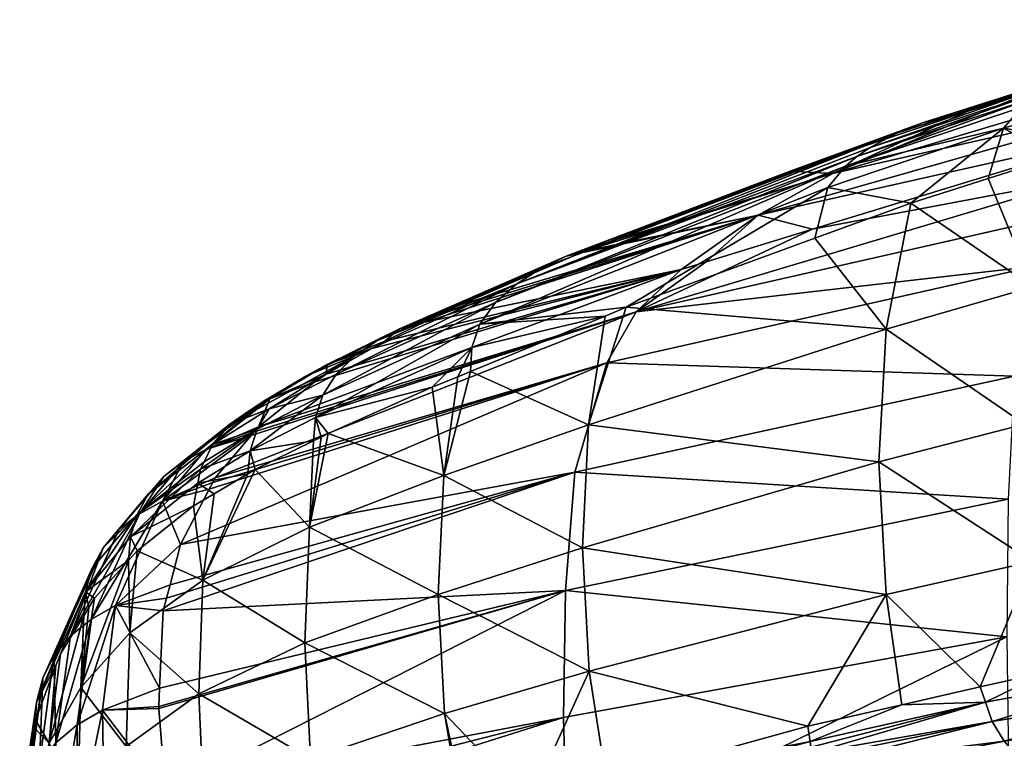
# Model space of a CAD drawing. Extents: x -0.448 to 0.186, y -0.513 to 0.019.
# Tile 5 of 256: x -0.448 to -0.42, y -0.073 to -0.053. Entities that reach past the tile are written whole.
import ezdxf

# ---------------------------------------------------------------- set-up
doc = ezdxf.new("R2010")
doc.units = 0
doc.layers.add('mesh', color=7, linetype='CONTINUOUS')

msp = doc.modelspace()

# ---------------------------------------------------------------- meshes
at = {"layer": 'mesh'}
mesh = msp.add_polyface(dxfattribs=at)
corners = [(-0.41523, -0.059199, -0.327431), (-0.414516, -0.055346, -0.326398), (-0.415708, -0.055677, -0.325024), (-0.414051, -0.055217, -0.326934), (-0.413436, -0.058786, -0.329917), (-0.417432, -0.056156, -0.323038), (-0.418597, -0.056525, -0.32184), (-0.419245, -0.060226, -0.322835), (-0.415206, -0.054262, -0.324577), (-0.420085, -0.055693, -0.319382), (-0.414014, -0.053212, -0.324573), (-0.419233, -0.054827, -0.319349), (-0.414371, -0.053434, -0.324559), (-0.418864, -0.054589, -0.319358), (-0.419566, -0.055091, -0.319342), (-0.414695, -0.053683, -0.324547), (-0.417288, -0.05391, -0.319122), (-0.416005, -0.053611, -0.318171), (-0.417428, -0.054014, -0.316706), (-0.414925, -0.053305, -0.319283), (-0.412455, -0.052594, -0.324382), (-0.418201, -0.054233, -0.31591), (-0.418071, -0.054197, -0.31932), (-0.413238, -0.052853, -0.32455), (-0.423137, -0.055842, -0.314302), (-0.416238, -0.055739, -0.295984), (-0.417179, -0.057, -0.290586), (-0.417761, -0.05711, -0.290607), (-0.419101, -0.054584, -0.313359), (-0.420716, -0.055082, -0.313492), (-0.410884, -0.052778, -0.313305), (-0.411674, -0.055958, -0.290382), (-0.424965, -0.056987, -0.302048), (-0.414839, -0.054696, -0.301577), (-0.427097, -0.058185, -0.296524), (-0.425539, -0.058581, -0.290895), (-0.407859, -0.055605, -0.289761)]
mesh.append_faces([[corners[k] for k in face] for face in [(0, 1, 2, 2), (0, 3, 1, 1), (4, 3, 0, 0), (5, 0, 2, 2), (6, 7, 5, 5), (8, 2, 1, 1), (8, 5, 2, 2), (9, 5, 8, 8), (9, 6, 5, 5), (10, 11, 12, 12), (13, 11, 10, 10), (14, 12, 11, 11), (15, 12, 14, 14), (14, 8, 15, 15), (14, 9, 8, 8), (16, 17, 18, 18), (16, 19, 17, 17), (20, 19, 16, 16), (18, 21, 16, 16), (20, 22, 23, 23), (16, 22, 20, 20), (16, 24, 22, 22), (13, 23, 22, 22), (10, 23, 13, 13), (1, 3, 8, 8), (25, 26, 27, 27), (28, 21, 18, 18), (28, 29, 21, 21), (30, 17, 19, 19), (25, 31, 26, 26), (30, 28, 18, 18), (30, 32, 28, 28), (33, 32, 30, 30), (25, 34, 33, 33), (27, 35, 25, 25), (36, 27, 26, 26)]])
mesh = msp.add_polyface(dxfattribs=at)
corners = [(-0.419245, -0.060226, -0.322835), (-0.420521, -0.057134, -0.319865), (-0.422738, -0.057835, -0.317587), (-0.418597, -0.056525, -0.32184), (-0.425106, -0.057395, -0.314421), (-0.425472, -0.058838, -0.314914), (-0.420085, -0.055693, -0.319382), (-0.432579, -0.059355, -0.304118), (-0.426181, -0.056927, -0.308237), (-0.431378, -0.05895, -0.303122), (-0.422374, -0.055531, -0.314086), (-0.418864, -0.054589, -0.319358), (-0.424278, -0.056509, -0.314363), (-0.419233, -0.054827, -0.319349), (-0.423916, -0.05626, -0.314361), (-0.433987, -0.06014, -0.304478), (-0.424604, -0.056783, -0.314365), (-0.419566, -0.055091, -0.319342), (-0.435044, -0.061297, -0.304639), (-0.421128, -0.055221, -0.313096), (-0.420716, -0.055082, -0.313492), (-0.417288, -0.05391, -0.319122), (-0.418201, -0.054233, -0.31591), (-0.423137, -0.055842, -0.314302), (-0.433282, -0.059694, -0.304365), (-0.418071, -0.054197, -0.31932), (-0.424965, -0.056987, -0.302048), (-0.43202, -0.0592, -0.30249), (-0.427097, -0.058185, -0.296524), (-0.419101, -0.054584, -0.313359), (-0.414839, -0.054696, -0.301577), (-0.416238, -0.055739, -0.295984), (-0.425539, -0.058581, -0.290895), (-0.43058, -0.060943, -0.2853), (-0.417761, -0.05711, -0.290607)]
mesh.append_faces([[corners[k] for k in face] for face in [(0, 1, 2, 2), (3, 1, 0, 0), (2, 4, 5, 5), (2, 6, 4, 4), (1, 6, 2, 2), (1, 3, 6, 6), (7, 8, 9, 9), (10, 8, 7, 7), (11, 12, 13, 13), (14, 12, 11, 11), (14, 15, 12, 12), (16, 13, 12, 12), (17, 13, 16, 16), (16, 6, 17, 17), (16, 4, 6, 6), (18, 4, 16, 16), (10, 19, 8, 8), (10, 20, 19, 19), (21, 20, 10, 10), (21, 22, 20, 20), (10, 23, 21, 21), (10, 24, 23, 23), (7, 24, 10, 10), (14, 23, 15, 15), (14, 25, 23, 23), (11, 25, 14, 14), (26, 27, 9, 9), (28, 27, 26, 26), (26, 19, 29, 29), (26, 8, 19, 19), (9, 8, 26, 26), (19, 20, 29, 29), (30, 28, 26, 26), (31, 32, 28, 28), (33, 32, 34, 34)]])
mesh = msp.add_polyface(dxfattribs=at)
corners = [(-0.43147, -0.061065, -0.309023), (-0.431938, -0.064172, -0.309881), (-0.430864, -0.060815, -0.309642), (-0.435314, -0.062649, -0.305096), (-0.436079, -0.065619, -0.30551), (-0.43211, -0.067692, -0.310823), (-0.436232, -0.06902, -0.306416), (-0.423651, -0.065228, -0.319486), (-0.42344, -0.061437, -0.318459), (-0.431922, -0.071218, -0.311752), (-0.423434, -0.069024, -0.320502), (-0.435275, -0.06196, -0.304836), (-0.432579, -0.059355, -0.304118), (-0.432185, -0.059265, -0.302328), (-0.435583, -0.060736, -0.298576), (-0.43202, -0.0592, -0.30249), (-0.431378, -0.05895, -0.303122), (-0.435044, -0.061297, -0.304639), (-0.424604, -0.056783, -0.314365), (-0.434603, -0.060681, -0.30454), (-0.424278, -0.056509, -0.314363), (-0.433987, -0.06014, -0.304478), (-0.425106, -0.057395, -0.314421), (-0.437343, -0.061431, -0.29874), (-0.433282, -0.059694, -0.304365), (-0.423137, -0.055842, -0.314302), (-0.427097, -0.058185, -0.296524), (-0.436626, -0.061237, -0.29716), (-0.436121, -0.060994, -0.297846), (-0.429294, -0.059733, -0.29112), (-0.437763, -0.061784, -0.295617), (-0.43976, -0.062942, -0.291747), (-0.439435, -0.06273, -0.292502), (-0.428585, -0.059515, -0.291078), (-0.43058, -0.060943, -0.2853), (-0.441371, -0.064234, -0.287017), (-0.425539, -0.058581, -0.290895), (-0.431421, -0.062399, -0.27944), (-0.442606, -0.065692, -0.28158), (-0.432333, -0.065529, -0.26765), (-0.443595, -0.067598, -0.274435)]
mesh.append_faces([[corners[k] for k in face] for face in [(0, 1, 2, 2), (3, 1, 0, 0), (3, 4, 1, 1), (5, 4, 6, 6), (5, 1, 4, 4), (7, 1, 5, 5), (7, 8, 1, 1), (9, 5, 6, 6), (10, 5, 9, 9), (10, 7, 5, 5), (11, 3, 0, 0), (12, 13, 14, 14), (12, 15, 13, 13), (12, 16, 15, 15), (17, 18, 19, 19), (17, 11, 0, 0), (19, 20, 21, 21), (18, 20, 19, 19), (17, 2, 22, 22), (0, 2, 17, 17), (12, 23, 24, 24), (14, 23, 12, 12), (21, 25, 24, 24), (26, 27, 28, 28), (29, 30, 27, 27), (31, 32, 29, 29), (14, 26, 28, 28), (26, 13, 15, 15), (14, 13, 26, 26), (26, 29, 27, 27), (26, 33, 29, 29), (34, 29, 33, 33), (35, 29, 34, 34), (33, 36, 34, 34), (37, 38, 34, 34), (39, 40, 37, 37)]])
mesh = msp.add_polyface(dxfattribs=at)
corners = [(-0.42344, -0.061437, -0.318459), (-0.422738, -0.057835, -0.317587), (-0.425472, -0.058838, -0.314914), (-0.417432, -0.056156, -0.323038), (-0.419245, -0.060226, -0.322835), (-0.41523, -0.059199, -0.327431), (-0.430864, -0.060815, -0.309642), (-0.431938, -0.064172, -0.309881), (-0.431922, -0.071218, -0.311752), (-0.425679, -0.072789, -0.318493), (-0.423434, -0.069024, -0.320502), (-0.42075, -0.071668, -0.323793), (-0.419256, -0.068081, -0.324953), (-0.422991, -0.072178, -0.321384), (-0.415259, -0.067292, -0.329618), (-0.415839, -0.07056, -0.329107), (-0.414801, -0.070392, -0.330493), (-0.415968, -0.070581, -0.328935), (-0.418828, -0.071231, -0.32586), (-0.419482, -0.064151, -0.323898), (-0.423651, -0.065228, -0.319486), (-0.415495, -0.063243, -0.328527), (-0.413717, -0.062878, -0.331025), (-0.425106, -0.057395, -0.314421), (-0.415748, -0.071217, -0.329161), (-0.413514, -0.070885, -0.332021), (-0.425539, -0.058581, -0.290895), (-0.428585, -0.059515, -0.291078), (-0.427097, -0.058185, -0.296524), (-0.43058, -0.060943, -0.2853), (-0.417761, -0.05711, -0.290607), (-0.418614, -0.058228, -0.284646), (-0.419169, -0.059644, -0.2787), (-0.431421, -0.062399, -0.27944), (-0.41977, -0.062785, -0.266815), (-0.432333, -0.065529, -0.26765), (-0.419949, -0.066301, -0.254979), (-0.432602, -0.068912, -0.255846), (-0.419991, -0.070235, -0.243024), (-0.432656, -0.072536, -0.244068)]
mesh.append_faces([[corners[k] for k in face] for face in [(0, 1, 2, 2), (3, 4, 5, 5), (4, 1, 0, 0), (6, 0, 2, 2), (6, 7, 0, 0), (8, 9, 10, 10), (10, 11, 12, 12), (9, 13, 10, 10), (14, 15, 16, 16), (14, 17, 15, 15), (12, 17, 14, 14), (12, 18, 17, 17), (11, 18, 12, 12), (19, 0, 20, 20), (19, 4, 0, 0), (21, 4, 19, 19), (21, 5, 4, 4), (22, 5, 21, 21), (12, 20, 10, 10), (12, 19, 20, 20), (14, 19, 12, 12), (14, 21, 19, 19), (6, 2, 23, 23), (24, 15, 17, 17), (16, 15, 24, 24), (25, 16, 24, 24), (26, 27, 28, 28), (29, 30, 31, 31), (32, 29, 31, 31), (33, 29, 32, 32), (34, 33, 32, 32), (35, 33, 34, 34), (36, 35, 34, 34), (37, 35, 36, 36), (38, 37, 36, 36), (39, 37, 38, 38)]])
mesh = msp.add_polyface(dxfattribs=at)
corners = [(-0.435679, -0.062799, -0.304724), (-0.436079, -0.065619, -0.30551), (-0.435314, -0.062649, -0.305096), (-0.437343, -0.061431, -0.29874), (-0.436121, -0.060994, -0.297846), (-0.436626, -0.061237, -0.29716), (-0.439403, -0.062454, -0.295692), (-0.438135, -0.061995, -0.294924), (-0.439435, -0.06273, -0.292502), (-0.439741, -0.063969, -0.299591), (-0.436405, -0.063099, -0.303983), (-0.435275, -0.06196, -0.304836), (-0.441042, -0.063435, -0.292364), (-0.43976, -0.062942, -0.291747), (-0.441634, -0.063779, -0.292638), (-0.440021, -0.062787, -0.295954), (-0.441234, -0.063509, -0.292456), (-0.442193, -0.064159, -0.292893), (-0.438613, -0.062205, -0.299152), (-0.437763, -0.061784, -0.295617), (-0.43799, -0.061769, -0.298996), (-0.433987, -0.06014, -0.304478), (-0.435044, -0.061297, -0.304639), (-0.434603, -0.060681, -0.30454), (-0.439529, -0.063327, -0.299396), (-0.439146, -0.062731, -0.299264), (-0.441066, -0.063717, -0.296314), (-0.435583, -0.060736, -0.298576), (-0.433282, -0.059694, -0.304365), (-0.441371, -0.064234, -0.287017), (-0.429294, -0.059733, -0.29112), (-0.43058, -0.060943, -0.2853), (-0.441489, -0.064373, -0.286498)]
mesh.append_faces([[corners[k] for k in face] for face in [(0, 1, 2, 2), (3, 4, 5, 5), (6, 7, 8, 8), (9, 10, 11, 11), (11, 0, 2, 2), (10, 0, 11, 11), (12, 8, 13, 13), (12, 6, 8, 8), (14, 15, 16, 16), (15, 17, 18, 18), (14, 17, 15, 15), (19, 3, 5, 5), (20, 18, 21, 21), (20, 15, 18, 18), (6, 15, 20, 20), (6, 16, 15, 15), (12, 16, 6, 6), (22, 23, 24, 24), (24, 25, 26, 26), (23, 25, 24, 24), (22, 9, 11, 11), (24, 9, 22, 22), (25, 18, 26, 26), (25, 21, 18, 18), (23, 21, 25, 25), (27, 4, 3, 3), (6, 19, 7, 7), (6, 3, 19, 19), (20, 3, 6, 6), (20, 28, 3, 3), (21, 28, 20, 20), (29, 12, 13, 13), (30, 7, 19, 19), (30, 8, 7, 7), (29, 31, 32, 32), (13, 30, 29, 29)]])
mesh = msp.add_polyface(dxfattribs=at)
corners = [(-0.439382, -0.064425, -0.300444), (-0.439581, -0.064523, -0.300145), (-0.439911, -0.067104, -0.300855), (-0.436079, -0.065619, -0.30551), (-0.436405, -0.063099, -0.303983), (-0.435679, -0.062799, -0.304724), (-0.442959, -0.06861, -0.295651), (-0.441466, -0.065449, -0.297324), (-0.441675, -0.065573, -0.296904), (-0.439796, -0.064629, -0.299824), (-0.440045, -0.07041, -0.301735), (-0.436232, -0.06902, -0.306416), (-0.436058, -0.072427, -0.307307), (-0.439741, -0.063969, -0.299591), (-0.441605, -0.064922, -0.296684), (-0.439529, -0.063327, -0.299396), (-0.441066, -0.063717, -0.296314), (-0.441407, -0.064295, -0.296483), (-0.443025, -0.065446, -0.293425), (-0.438613, -0.062205, -0.299152), (-0.442193, -0.064159, -0.292893), (-0.442876, -0.064879, -0.286986), (-0.441234, -0.063509, -0.292456), (-0.441042, -0.063435, -0.292364), (-0.441371, -0.064234, -0.287017), (-0.441489, -0.064373, -0.286498), (-0.432333, -0.065529, -0.26765), (-0.443994, -0.069131, -0.268692), (-0.443895, -0.068747, -0.270129), (-0.444088, -0.069491, -0.267344), (-0.431421, -0.062399, -0.27944), (-0.442775, -0.066017, -0.280363), (-0.442673, -0.06582, -0.281101), (-0.443595, -0.067598, -0.274435), (-0.43058, -0.060943, -0.2853), (-0.441575, -0.064475, -0.286119), (-0.442606, -0.065692, -0.28158), (-0.432602, -0.068912, -0.255846), (-0.444196, -0.071704, -0.259098)]
mesh.append_faces([[corners[k] for k in face] for face in [(0, 1, 2, 2), (3, 0, 2, 2), (3, 4, 0, 0), (5, 4, 3, 3), (6, 7, 8, 8), (2, 7, 6, 6), (2, 9, 7, 7), (1, 9, 2, 2), (10, 2, 6, 6), (11, 2, 10, 10), (11, 3, 2, 2), (12, 11, 10, 10), (13, 9, 1, 1), (14, 9, 13, 13), (14, 7, 9, 9), (8, 7, 14, 14), (13, 0, 4, 4), (1, 0, 13, 13), (15, 16, 17, 17), (15, 14, 13, 13), (17, 14, 15, 15), (17, 18, 14, 14), (16, 19, 20, 20), (21, 22, 23, 23), (24, 21, 23, 23), (25, 21, 24, 24), (26, 27, 28, 28), (26, 29, 27, 27), (30, 31, 32, 32), (30, 33, 31, 31), (34, 35, 25, 25), (34, 36, 35, 35), (32, 36, 30, 30), (28, 33, 26, 26), (37, 29, 26, 26), (38, 29, 37, 37)]])
mesh = msp.add_polyface(dxfattribs=at)
corners = [(-0.442959, -0.06861, -0.295651), (-0.44264, -0.066146, -0.294962), (-0.443225, -0.066494, -0.293784), (-0.441675, -0.065573, -0.296904), (-0.443102, -0.065846, -0.293562), (-0.441605, -0.064922, -0.296684), (-0.443025, -0.065446, -0.293425), (-0.442922, -0.065229, -0.293343), (-0.441407, -0.064295, -0.296483), (-0.445347, -0.067161, -0.281852), (-0.444071, -0.06565, -0.287441), (-0.444771, -0.066718, -0.281666), (-0.444519, -0.066159, -0.287658), (-0.444835, -0.066742, -0.287872), (-0.445022, -0.06738, -0.288085), (-0.445806, -0.067688, -0.28204), (-0.442606, -0.065692, -0.28158), (-0.442673, -0.06582, -0.281101), (-0.444112, -0.066357, -0.281481), (-0.442775, -0.066017, -0.280363), (-0.443595, -0.067598, -0.274435), (-0.441575, -0.064475, -0.286119), (-0.442876, -0.064879, -0.286986), (-0.443512, -0.065224, -0.287217), (-0.441234, -0.063509, -0.292456), (-0.441634, -0.063779, -0.292638), (-0.441489, -0.064373, -0.286498), (-0.444839, -0.067776, -0.289269), (-0.442193, -0.064159, -0.292893), (-0.442686, -0.064733, -0.293156), (-0.441066, -0.063717, -0.296314)]
mesh.append_faces([[corners[k] for k in face] for face in [(0, 1, 2, 2), (0, 3, 1, 1), (4, 2, 1, 1), (3, 4, 1, 1), (5, 4, 3, 3), (6, 4, 5, 5), (7, 6, 8, 8), (9, 10, 11, 11), (12, 10, 9, 9), (7, 13, 6, 6), (14, 6, 13, 13), (15, 12, 9, 9), (13, 12, 15, 15), (16, 17, 18, 18), (18, 19, 20, 20), (17, 19, 18, 18), (18, 21, 16, 16), (18, 22, 21, 21), (23, 22, 18, 18), (23, 24, 22, 22), (25, 24, 23, 23), (26, 21, 22, 22), (14, 4, 6, 6), (2, 4, 14, 14), (14, 27, 2, 2), (10, 28, 25, 25), (12, 28, 10, 10), (11, 23, 18, 18), (10, 23, 11, 11), (10, 25, 23, 23), (8, 29, 7, 7), (8, 30, 29, 29), (30, 28, 29, 29), (13, 29, 12, 12), (7, 29, 13, 13), (12, 29, 28, 28)]])
mesh = msp.add_polyface(dxfattribs=at)
corners = [(-0.444839, -0.067776, -0.289269), (-0.442959, -0.06861, -0.295651), (-0.443225, -0.066494, -0.293784), (-0.445047, -0.070123, -0.289983), (-0.445086, -0.068051, -0.288289), (-0.446443, -0.071686, -0.284105), (-0.446053, -0.069128, -0.284446), (-0.446218, -0.069397, -0.28348), (-0.446362, -0.069632, -0.282634), (-0.443078, -0.071867, -0.296514), (-0.440045, -0.07041, -0.301735), (-0.446313, -0.068944, -0.282436), (-0.446742, -0.070209, -0.270524), (-0.447212, -0.070773, -0.270628), (-0.445806, -0.067688, -0.28204), (-0.44703, -0.070721, -0.27872), (-0.447155, -0.071056, -0.277515), (-0.447713, -0.072104, -0.270935), (-0.445347, -0.067161, -0.281852), (-0.444771, -0.066718, -0.281666), (-0.446126, -0.068288, -0.282235), (-0.447533, -0.071412, -0.270763), (-0.444835, -0.066742, -0.287872), (-0.445022, -0.06738, -0.288085), (-0.445452, -0.069337, -0.270348), (-0.444088, -0.069491, -0.267344), (-0.444196, -0.071704, -0.259098), (-0.443994, -0.069131, -0.268692), (-0.443895, -0.068747, -0.270129), (-0.443595, -0.067598, -0.274435), (-0.444112, -0.066357, -0.281481), (-0.446144, -0.06973, -0.270436)]
mesh.append_faces([[corners[k] for k in face] for face in [(0, 1, 2, 2), (0, 3, 1, 1), (4, 3, 0, 0), (4, 5, 3, 3), (6, 5, 4, 4), (5, 7, 8, 8), (6, 7, 5, 5), (9, 1, 3, 3), (10, 1, 9, 9), (11, 8, 7, 7), (12, 13, 14, 14), (11, 15, 8, 8), (11, 16, 15, 15), (17, 16, 11, 11), (18, 19, 12, 12), (20, 13, 21, 21), (20, 14, 13, 13), (22, 14, 20, 20), (17, 20, 21, 21), (11, 20, 17, 17), (11, 22, 20, 20), (23, 22, 11, 11), (14, 18, 12, 12), (24, 25, 26, 26), (27, 25, 24, 24), (24, 28, 27, 27), (24, 29, 28, 28), (30, 29, 24, 24), (19, 31, 12, 12), (23, 4, 0, 0), (11, 4, 23, 23), (11, 6, 4, 4), (7, 6, 11, 11), (31, 30, 24, 24), (19, 30, 31, 31)]])
mesh = msp.add_polyface(dxfattribs=at)
corners = [(-0.446443, -0.071686, -0.284105), (-0.446362, -0.069632, -0.282634), (-0.447354, -0.073276, -0.278119), (-0.443217, -0.078696, -0.296585), (-0.442396, -0.078299, -0.298089), (-0.44293, -0.07513, -0.297359), (-0.445016, -0.076611, -0.291687), (-0.441537, -0.077884, -0.299662), (-0.445152, -0.073365, -0.290843), (-0.446535, -0.074913, -0.284964), (-0.445047, -0.070123, -0.289983), (-0.443078, -0.071867, -0.296514), (-0.446413, -0.078145, -0.285806), (-0.439883, -0.073722, -0.302598), (-0.440045, -0.07041, -0.301735), (-0.445828, -0.072332, -0.259188), (-0.444196, -0.071704, -0.259098), (-0.444221, -0.072227, -0.257148), (-0.446545, -0.072752, -0.259175), (-0.44653, -0.075777, -0.247954), (-0.447157, -0.076317, -0.247801), (-0.445452, -0.069337, -0.270348), (-0.446742, -0.070209, -0.270524), (-0.446144, -0.06973, -0.270436), (-0.447156, -0.073264, -0.25915), (-0.445778, -0.075337, -0.248072), (-0.443965, -0.075424, -0.245413), (-0.443912, -0.076093, -0.242957), (-0.444023, -0.0747, -0.248071), (-0.444217, -0.072284, -0.256939), (-0.445478, -0.078379, -0.23694), (-0.443562, -0.07773, -0.237064), (-0.446267, -0.07883, -0.236715), (-0.446607, -0.079098, -0.236578), (-0.432602, -0.068912, -0.255846), (-0.432656, -0.072536, -0.244068), (-0.444622, -0.07975, -0.292475)]
mesh.append_faces([[corners[k] for k in face] for face in [(0, 1, 2, 2), (3, 4, 5, 5), (6, 3, 5, 5), (4, 7, 5, 5), (8, 0, 9, 9), (8, 10, 0, 0), (11, 10, 8, 8), (6, 9, 12, 12), (6, 8, 9, 9), (5, 8, 6, 6), (5, 11, 8, 8), (13, 11, 5, 5), (13, 14, 11, 11), (15, 16, 17, 17), (18, 19, 20, 20), (21, 16, 15, 15), (22, 23, 24, 24), (23, 18, 24, 24), (25, 26, 27, 27), (25, 28, 26, 26), (15, 28, 25, 25), (15, 29, 28, 28), (17, 29, 15, 15), (30, 27, 31, 31), (30, 25, 27, 27), (19, 25, 30, 30), (19, 15, 25, 25), (18, 15, 19, 19), (18, 21, 15, 15), (23, 21, 18, 18), (32, 19, 30, 30), (33, 20, 19, 19), (34, 17, 16, 16), (34, 29, 17, 17), (35, 27, 26, 26), (12, 36, 6, 6)]])
mesh = msp.add_polyface(dxfattribs=at)
corners = [(-0.435218, -0.080262, -0.300936), (-0.438214, -0.078871, -0.302744), (-0.438525, -0.078952, -0.302386), (-0.439883, -0.073722, -0.302598), (-0.439635, -0.076966, -0.303145), (-0.439427, -0.076897, -0.30339), (-0.439854, -0.077072, -0.302742), (-0.44293, -0.07513, -0.297359), (-0.441537, -0.077884, -0.299662), (-0.437659, -0.076313, -0.305489), (-0.435509, -0.075603, -0.308041), (-0.436058, -0.072427, -0.307307), (-0.440045, -0.07041, -0.301735), (-0.439264, -0.078081, -0.302681), (-0.438897, -0.078537, -0.302556), (-0.436776, -0.077913, -0.305297), (-0.439759, -0.07733, -0.302776), (-0.441399, -0.078332, -0.299742), (-0.436257, -0.078358, -0.304995), (-0.441825, -0.080428, -0.296463), (-0.442521, -0.079562, -0.296524), (-0.439605, -0.077588, -0.302764), (-0.435304, -0.076047, -0.308293), (-0.437586, -0.076587, -0.305538), (-0.43751, -0.076882, -0.305593), (-0.435326, -0.07588, -0.308252), (-0.434874, -0.076815, -0.308128), (-0.435061, -0.076523, -0.308219), (-0.442512, -0.080746, -0.226311), (-0.432552, -0.076403, -0.232317), (-0.442475, -0.080802, -0.226115), (-0.443346, -0.078741, -0.233426), (-0.443562, -0.07773, -0.237064), (-0.443912, -0.076093, -0.242957), (-0.443385, -0.078562, -0.234072), (-0.444023, -0.0747, -0.248071), (-0.444217, -0.072284, -0.256939), (-0.432602, -0.068912, -0.255846), (-0.432656, -0.072536, -0.244068), (-0.443965, -0.075424, -0.245413)]
mesh.append_faces([[corners[k] for k in face] for face in [(0, 1, 2, 2), (3, 4, 5, 5), (3, 6, 4, 4), (7, 6, 3, 3), (7, 8, 6, 6), (3, 9, 10, 10), (5, 9, 3, 3), (11, 12, 3, 3), (13, 14, 15, 15), (4, 16, 5, 5), (4, 6, 16, 16), (8, 16, 6, 6), (8, 17, 16, 16), (14, 18, 15, 15), (14, 1, 18, 18), (2, 1, 14, 14), (14, 19, 2, 2), (13, 20, 14, 14), (21, 17, 13, 13), (21, 16, 17, 17), (22, 23, 24, 24), (25, 9, 23, 23), (26, 13, 15, 15), (27, 21, 13, 13), (24, 16, 21, 21), (23, 16, 24, 24), (23, 5, 16, 16), (9, 5, 23, 23), (28, 29, 30, 30), (28, 31, 29, 29), (29, 32, 33, 33), (29, 34, 32, 32), (31, 34, 29, 29), (35, 36, 37, 37), (38, 29, 33, 33), (39, 35, 38, 38)]])
mesh = msp.add_polyface(dxfattribs=at)
corners = [(-0.434003, -0.077766, -0.30759), (-0.431149, -0.079508, -0.304935), (-0.433121, -0.077608, -0.308411), (-0.431422, -0.079528, -0.304756), (-0.436257, -0.078358, -0.304995), (-0.433498, -0.079843, -0.302927), (-0.438214, -0.078871, -0.302744), (-0.43379, -0.079888, -0.302669), (-0.434524, -0.08005, -0.301873), (-0.433631, -0.074983, -0.310268), (-0.431922, -0.071218, -0.311752), (-0.436058, -0.072427, -0.307307), (-0.435384, -0.075562, -0.308188), (-0.435509, -0.075603, -0.308041), (-0.439883, -0.073722, -0.302598), (-0.431428, -0.074375, -0.312547), (-0.436232, -0.06902, -0.306416), (-0.435326, -0.07588, -0.308252), (-0.429294, -0.076571, -0.312605), (-0.434238, -0.077566, -0.307745), (-0.434874, -0.076815, -0.308128), (-0.430028, -0.075696, -0.313197), (-0.435061, -0.076523, -0.308219), (-0.429557, -0.076315, -0.312826), (-0.434462, -0.077339, -0.307888), (-0.435229, -0.07621, -0.308279), (-0.425498, -0.073696, -0.318502), (-0.435304, -0.076047, -0.308293), (-0.425614, -0.073229, -0.318531), (-0.43751, -0.076882, -0.305593), (-0.437586, -0.076587, -0.305538), (-0.437659, -0.076313, -0.305489), (-0.436776, -0.077913, -0.305297), (-0.439264, -0.078081, -0.302681), (-0.439605, -0.077588, -0.302764), (-0.431946, -0.080476, -0.220634), (-0.442475, -0.080802, -0.226115), (-0.432552, -0.076403, -0.232317), (-0.432656, -0.072536, -0.244068), (-0.444023, -0.0747, -0.248071), (-0.432602, -0.068912, -0.255846), (-0.425591, -0.073384, -0.318544)]
mesh.append_faces([[corners[k] for k in face] for face in [(0, 1, 2, 2), (0, 3, 1, 1), (4, 3, 0, 0), (4, 5, 3, 3), (6, 5, 4, 4), (6, 7, 5, 5), (8, 7, 6, 6), (9, 10, 11, 11), (11, 12, 9, 9), (11, 13, 12, 12), (14, 13, 11, 11), (9, 15, 10, 10), (10, 16, 11, 11), (17, 12, 13, 13), (18, 19, 2, 2), (20, 21, 22, 22), (20, 23, 21, 21), (24, 23, 20, 20), (24, 19, 23, 23), (25, 26, 27, 27), (12, 15, 9, 9), (17, 28, 12, 12), (25, 29, 22, 22), (27, 29, 25, 25), (17, 30, 27, 27), (13, 31, 17, 17), (19, 0, 2, 2), (19, 4, 0, 0), (24, 4, 19, 19), (24, 32, 4, 4), (20, 32, 24, 24), (22, 33, 20, 20), (29, 34, 22, 22), (35, 36, 37, 37), (38, 39, 40, 40), (41, 17, 27, 27)]])
mesh = msp.add_polyface(dxfattribs=at)
corners = [(-0.423434, -0.069024, -0.320502), (-0.422991, -0.072178, -0.321384), (-0.42075, -0.071668, -0.323793), (-0.412127, -0.071702, -0.333641), (-0.412303, -0.071395, -0.333602), (-0.412861, -0.072161, -0.332163), (-0.415077, -0.072469, -0.329268), (-0.420072, -0.073212, -0.32373), (-0.419617, -0.073745, -0.323605), (-0.415511, -0.071862, -0.329223), (-0.413284, -0.071551, -0.332086), (-0.413514, -0.070885, -0.332021), (-0.420601, -0.072102, -0.323761), (-0.418828, -0.071231, -0.32586), (-0.415748, -0.071217, -0.329161), (-0.420411, -0.072655, -0.323779), (-0.41381, -0.073496, -0.329179), (-0.41862, -0.074609, -0.323146), (-0.413152, -0.073894, -0.328985), (-0.414483, -0.073019, -0.329265), (-0.419109, -0.074219, -0.323406), (-0.425614, -0.073229, -0.318531), (-0.415968, -0.070581, -0.328935), (-0.425437, -0.073899, -0.318475), (-0.412523, -0.070737, -0.333544), (-0.412271, -0.072699, -0.332218), (-0.411584, -0.073159, -0.332206), (-0.410879, -0.073544, -0.332092), (-0.425269, -0.074255, -0.318344), (-0.413606, -0.074655, -0.326649), (-0.412167, -0.074475, -0.328375), (-0.412324, -0.071164, -0.475587), (-0.412426, -0.071304, -0.478337), (-0.412426, -0.071089, -0.475599), (-0.412324, -0.071381, -0.478337), (-0.412426, -0.071089, -0.481075), (-0.412556, -0.071088, -0.478337), (-0.412556, -0.070875, -0.481042)]
mesh.append_faces([[corners[k] for k in face] for face in [(0, 1, 2, 2), (3, 4, 5, 5), (6, 7, 8, 8), (6, 9, 7, 7), (10, 9, 6, 6), (10, 11, 9, 9), (12, 2, 1, 1), (12, 13, 2, 2), (14, 12, 15, 15), (14, 13, 12, 12), (16, 17, 18, 18), (19, 20, 16, 16), (1, 21, 12, 12), (14, 22, 13, 13), (7, 15, 23, 23), (9, 15, 7, 7), (9, 14, 15, 15), (11, 14, 9, 9), (19, 8, 20, 20), (19, 6, 8, 8), (5, 6, 19, 19), (5, 10, 6, 6), (4, 10, 5, 5), (4, 11, 10, 10), (24, 11, 4, 4), (19, 25, 5, 5), (19, 26, 25, 25), (16, 26, 19, 19), (18, 27, 16, 16), (8, 7, 28, 28), (29, 30, 18, 18), (31, 32, 33, 33), (34, 35, 32, 32), (32, 36, 33, 33), (32, 37, 36, 36), (35, 37, 32, 32)]])
mesh = msp.add_polyface(dxfattribs=at)
corners = [(-0.447354, -0.073276, -0.278119), (-0.44703, -0.070721, -0.27872), (-0.447155, -0.071056, -0.277515), (-0.446362, -0.069632, -0.282634), (-0.448191, -0.076485, -0.266041), (-0.448041, -0.074397, -0.265473), (-0.448115, -0.074832, -0.263906), (-0.447776, -0.072826, -0.271134), (-0.447741, -0.072615, -0.271895), (-0.448128, -0.076048, -0.259554), (-0.448147, -0.077768, -0.253392), (-0.447435, -0.07649, -0.278977), (-0.446535, -0.074913, -0.284964), (-0.446443, -0.071686, -0.284105), (-0.446413, -0.078145, -0.285806), (-0.448106, -0.075279, -0.259352), (-0.447713, -0.072104, -0.270935), (-0.447412, -0.076625, -0.247731), (-0.447626, -0.073866, -0.25915), (-0.447156, -0.073264, -0.25915), (-0.447627, -0.076957, -0.247679), (-0.4478, -0.07731, -0.247652), (-0.447939, -0.074544, -0.259212), (-0.447932, -0.077681, -0.247655), (-0.448088, -0.078468, -0.247761), (-0.447533, -0.071412, -0.270763), (-0.447212, -0.070773, -0.270628), (-0.446742, -0.070209, -0.270524), (-0.447157, -0.076317, -0.247801), (-0.446545, -0.072752, -0.259175)]
mesh.append_faces([[corners[k] for k in face] for face in [(0, 1, 2, 2), (0, 3, 1, 1), (4, 5, 6, 6), (4, 7, 5, 5), (0, 7, 4, 4), (0, 8, 7, 7), (2, 8, 0, 0), (4, 9, 10, 10), (6, 9, 4, 4), (11, 0, 4, 4), (12, 0, 11, 11), (12, 13, 0, 0), (14, 12, 11, 11), (10, 9, 15, 15), (5, 7, 16, 16), (15, 5, 16, 16), (15, 6, 5, 5), (9, 6, 15, 15), (16, 8, 2, 2), (7, 8, 16, 16), (17, 18, 19, 19), (20, 18, 17, 17), (21, 18, 20, 20), (21, 22, 18, 18), (23, 22, 21, 21), (23, 24, 22, 22), (16, 25, 15, 15), (15, 24, 10, 10), (15, 22, 24, 24), (25, 22, 15, 15), (25, 18, 22, 22), (26, 18, 25, 25), (26, 19, 18, 18), (27, 19, 26, 26), (19, 28, 17, 17), (19, 29, 28, 28)]])
mesh = msp.add_polyface(dxfattribs=at)
corners = [(-0.431922, -0.071218, -0.311752), (-0.431428, -0.074375, -0.312547), (-0.425679, -0.072789, -0.318493), (-0.420411, -0.072655, -0.323779), (-0.425498, -0.073696, -0.318502), (-0.425437, -0.073899, -0.318475), (-0.425541, -0.073551, -0.318522), (-0.420601, -0.072102, -0.323761), (-0.422991, -0.072178, -0.321384), (-0.425614, -0.073229, -0.318531), (-0.435304, -0.076047, -0.308293), (-0.435229, -0.07621, -0.308279), (-0.435384, -0.075562, -0.308188), (-0.429557, -0.076315, -0.312826), (-0.424777, -0.075093, -0.317907), (-0.430028, -0.075696, -0.313197), (-0.419991, -0.070235, -0.243024), (-0.432552, -0.076403, -0.232317), (-0.432656, -0.072536, -0.244068), (-0.419934, -0.074591, -0.230958), (-0.431946, -0.080476, -0.220634), (-0.419617, -0.073745, -0.323605), (-0.425133, -0.074545, -0.318237), (-0.425044, -0.074682, -0.318154), (-0.425269, -0.074255, -0.318344), (-0.425591, -0.073384, -0.318544), (-0.424497, -0.075388, -0.317631), (-0.419109, -0.074219, -0.323406), (-0.423396, -0.075877, -0.31745), (-0.424149, -0.075755, -0.317287), (-0.423878, -0.075949, -0.317016), (-0.421483, -0.075638, -0.319248), (-0.41862, -0.074609, -0.323146), (-0.420072, -0.073212, -0.32373), (-0.428942, -0.076858, -0.312302), (-0.429294, -0.076571, -0.312605), (-0.435061, -0.076523, -0.308219), (-0.435326, -0.07588, -0.308252)]
mesh.append_faces([[corners[k] for k in face] for face in [(0, 1, 2, 2), (3, 4, 5, 5), (3, 6, 4, 4), (3, 7, 6, 6), (8, 2, 9, 9), (10, 4, 6, 6), (11, 5, 4, 4), (9, 2, 1, 1), (12, 9, 1, 1), (13, 14, 15, 15), (16, 17, 18, 18), (19, 17, 16, 16), (20, 17, 19, 19), (21, 22, 23, 23), (21, 24, 22, 22), (7, 25, 6, 6), (26, 27, 14, 14), (28, 29, 30, 30), (31, 29, 28, 28), (29, 32, 26, 26), (7, 9, 25, 25), (33, 5, 24, 24), (27, 23, 14, 14), (29, 34, 30, 30), (29, 35, 34, 34), (35, 26, 13, 13), (35, 29, 26, 26), (22, 15, 23, 23), (22, 24, 15, 15), (36, 15, 24, 24), (10, 6, 25, 25), (24, 5, 11, 11), (37, 25, 9, 9), (15, 14, 23, 23), (13, 26, 14, 14), (11, 36, 24, 24)]])

doc.saveas('drawing.dxf')
